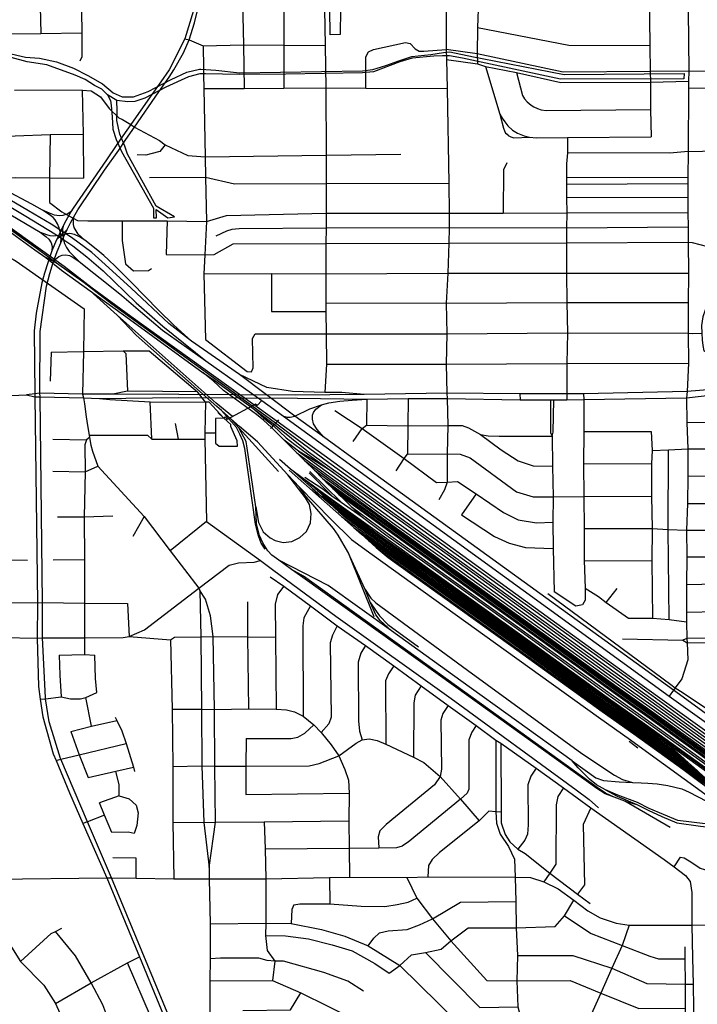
# Model space of a CAD drawing. Header units: millimetres. Extents: x 35 to 72953, y -43 to 70184.
# Tile 69 of 204: x 35690 to 37945, y 27070 to 30348. Entities that reach past the tile are written whole.
import ezdxf

# ---------------------------------------------------------------- set-up
doc = ezdxf.new("R2010")
doc.units = ezdxf.units.MM
for name, color, linetype in [('railways', 4, 'Continuous'), ('roads_1', 1, 'Continuous'), ('roads_2', 2, 'Continuous'), ('roads_3', 3, 'Continuous'), ('water', 7, 'Continuous')]:
    doc.layers.add(name, color=color, linetype=linetype)

msp = doc.modelspace()

# ---------------------------------------------------------------- linework, layer by layer
at = {"layer": 'railways'}
for points in [[(38514.75, 27591.2), (38392.42, 27678.68), (37718.22, 28162.62), (36546.18, 29010.18), (36456.93, 29074.6), (36306.68, 29182.01), (36059.76, 29360.3), (35930.53, 29454.3), (35838.11, 29525.99), (35636.57, 29670.79), (35489.61, 29776.37), (35218.57, 29971.85), (35125.86, 30035.88)], [(38729.82, 27425.39), (38574.84, 27531.4), (38452.83, 27618.3), (37781.36, 28106.86), (37712.33, 28156.57), (36718.53, 28872.24), (36608.6, 28953.65), (36541, 29004.62), (36371.82, 29129.18), (36124.93, 29307.93), (35995.99, 29400.53), (35903.81, 29472.33), (35811.79, 29537.21), (35751.92, 29581.47), (35702.97, 29617.37), (35555.85, 29723), (35266.96, 29930.32), (35196.95, 29978.55), (35125.58, 30030.86)], [(35140.14, 30009.48), (35183.18, 29985.02), (35216.84, 29960.43), (35257.88, 29931.05), (35484.18, 29767.82), (35630.92, 29661.45), (35679.54, 29625.7), (35740.19, 29581.77), (35776.63, 29556.1), (35828.89, 29514.37), (35924.29, 29445.52), (36054.76, 29350.92), (36300.03, 29172.8)], [(35751.92, 29581.47), (35636.57, 29670.79)], [(35811.79, 29537.21), (35776.63, 29556.1)], [(36398.08, 29026.62), (36343.31, 29071.25), (36014.62, 29364.83), (35924.29, 29445.52)], [(36506.11, 28585.2), (36493.78, 28604.58), (36483.92, 28629.76), (36474.04, 28668.52), (36438.52, 28920.78), (36431.79, 28946.4), (36422.6, 28968.24), (36411.45, 28990.24), (36361.68, 29046.31), (36346.23, 29059.78), (36117.64, 29261.7), (36077.61, 29297.6), (36014.62, 29364.83)], [(36300.03, 29172.8), (36335.35, 29148.89), (36462.46, 29057.33), (36537.2, 29000.55), (36651.05, 28909.07), (37707.14, 28148.97), (38269.5, 27743.89), (38570.46, 27524.76), (38678.44, 27448.79), (38748.41, 27403.95), (38839.68, 27343.5), (38884.45, 27309.41)], [(36825.94, 28694.68), (36792.51, 28726.81), (36767.16, 28752.32), (36752.27, 28766.97), (36732.15, 28786.82), (36709.97, 28808.55), (36697.77, 28820.83), (36670.84, 28848.24), (36638.52, 28879.58), (36612.53, 28905.57), (36570.23, 28947.93), (36527.72, 28990.38), (36501.47, 29014.87), (36478.04, 29034.07), (36368.42, 29113.59), (36333.53, 29146.13), (36300.03, 29172.8)], [(36462.46, 29057.33), (36502.74, 29021.33), (36533.32, 28996.39), (36577.04, 28955.97), (36605.87, 28933.76), (36647.37, 28903.06), (36735.61, 28839.45), (36947.39, 28687.18), (37111.99, 28568.43), (37396.8, 28362.76), (37636.99, 28188.01), (37742.05, 28113.57), (38200.26, 27782.87), (38500.35, 27562.68), (38609.68, 27486.32), (38713.77, 27416.04), (38743.17, 27397.46)], [(37638.88, 27783.47), (37608.83, 27800.81), (37586.42, 27819.74), (37548.39, 27857.25), (37528.04, 27880.41), (37157.37, 28146.53), (36926.87, 28313.6), (36888.84, 28347.67), (36875.38, 28366.65), (36857.72, 28406.18), (36839.45, 28450.84), (36781.67, 28576.29), (36749.36, 28632.18), (36734.57, 28654.46), (36643.74, 28758.31), (36620.45, 28791.89), (36582.48, 28832.65), (36481.12, 28942.38), (36421.25, 28993.33), (36392.89, 29019.6), (36361.68, 29046.31)], [(36926.87, 28313.6), (36716.23, 28463.85), (36552.06, 28548.13), (36528.74, 28565.15), (36515.96, 28579.63), (36498.48, 28606.59), (36487.5, 28630.42), (36478.3, 28670.09), (36475.03, 28725.64), (36447.03, 28921.89), (36442.86, 28944.04), (36418.78, 28989.62), (36392.89, 29019.6)], [(36550.68, 28843.36), (36418.78, 28989.62)], [(36735.61, 28839.45), (36658.46, 28887.31), (36617.12, 28911.4), (36570.23, 28947.93)], [(36554.15, 28885.21), (36591.38, 28852.28), (36659.27, 28792.12), (36694.43, 28760.63), (36722.95, 28735.58), (36750.84, 28710.85), (36773.17, 28691.49), (36889.15, 28606.84), (37052.69, 28489.7), (37338.68, 28284.51), (37643.27, 28064.4), (37748.34, 27989.95), (37851.84, 27915.34), (37912.57, 27870.61), (37944.28, 27848.52)], [(36612.53, 28905.57), (36936.13, 28669.99), (37099.67, 28552.87), (37385.65, 28347.67), (37690.25, 28127.56), (37795.32, 28053.12), (38302.8, 27687.5), (38372.92, 27636.69), (38412.58, 27607.63), (38437.91, 27586.37)], [(36617.12, 28911.4), (36941.58, 28677.32), (37105.12, 28560.19), (37391.11, 28355), (37695.71, 28134.89), (37800.76, 28060.45), (38307.55, 27694.83), (38377.73, 27644.61), (38415.49, 27610.76), (38437.91, 27586.37), (38462.45, 27562.98), (38525.08, 27518.56)], [(36591.38, 28852.28), (36634.31, 28820.16), (36729.99, 28750.25), (36903.23, 28625.76), (37066.77, 28508.63), (37352.75, 28303.43), (37657.35, 28083.32), (37762.42, 28008.88), (38270.28, 27643.05), (38350.13, 27583.61), (38378.94, 27564.89)], [(36638.52, 28879.58), (36931.5, 28663.76), (37095.04, 28546.64), (37381.02, 28341.44), (37685.62, 28121.33), (37790.69, 28046.89), (38298.85, 27681.36), (38369.01, 27630.11), (38462.45, 27562.98)], [(36475.03, 28725.64), (36484.23, 28673.94), (36500.15, 28642.3), (36523.23, 28623.37), (36540.26, 28613.58), (36566.01, 28607.35), (36594.9, 28610.26), (36621.76, 28624.1), (36643.7, 28644.39), (36658.02, 28673.15), (36659.34, 28703.68), (36653.72, 28734.21), (36640.5, 28755.6), (36582.48, 28832.65)], [(36586.79, 28847.87), (36694.37, 28753.06), (36760.59, 28693.83), (36801.64, 28657.2), (36826.83, 28634.7), (36850.19, 28613.85), (36876.45, 28590.41), (36915.93, 28556.93), (37037.78, 28469.65), (37323.76, 28264.46), (37628.36, 28044.35), (37733.42, 27969.9), (37836.98, 27896.01), (37896.23, 27852.4), (37954.69, 27809.52), (37996.7, 27779.39), (38120.44, 27692.08)], [(36634.31, 28820.16), (36662.83, 28795.76), (36681.95, 28778.83), (36698.79, 28763.94), (36898.12, 28618.89), (37061.66, 28501.77), (37347.65, 28296.57), (37652.25, 28076.46), (37757.31, 28002.02), (38266.09, 27635.51), (38347.04, 27576.27)], [(36638.7, 28824.42), (36694.78, 28787.89), (36728.21, 28762.54), (36759.41, 28741.76), (36825.94, 28694.68), (36908.55, 28632.91), (37072.09, 28515.79), (37358.07, 28310.59), (37662.67, 28090.48), (37767.74, 28016.03), (38275.43, 27650.53), (38324.78, 27623.4), (38353.23, 27608.48), (38386.17, 27590.78), (38416.53, 27574.76), (38446.21, 27559.63), (38472.31, 27546.17), (38500.66, 27530.91), (38525.08, 27518.56), (38553.75, 27504.09), (38590.66, 27484.3), (38627.13, 27461.51), (38653.5, 27444.5)], [(36653.27, 28839.08), (36728.21, 28762.54)], [(36655.64, 28843.66), (36759.41, 28741.76)], [(36670.84, 28848.24), (36929.01, 28660.42), (37092.55, 28543.3), (37378.54, 28338.1), (37683.13, 28117.99), (37788.2, 28043.55), (38294.97, 27678.29), (38366.77, 27626.99), (38500.66, 27530.91)], [(36697.77, 28820.83), (36926.45, 28656.97), (37089.99, 28539.85), (37375.97, 28334.66), (37680.57, 28114.55), (37785.64, 28040.1), (38292.43, 27674.49), (38363.86, 27623.09), (38472.31, 27546.17)], [(36620.45, 28791.89), (36725.2, 28685.38), (36794.16, 28617.29), (36862.46, 28567.26), (37308.68, 28246.38), (37615.47, 28025.77), (37721.87, 27950.72), (37751.1, 27929.51), (37981.96, 27761.54), (38039.06, 27727.45), (38110.92, 27689.34)], [(36659.27, 28792.12), (36694.37, 28753.06)], [(36709.97, 28808.55), (36923.98, 28653.66), (37087.52, 28536.54), (37373.51, 28331.34), (37678.11, 28111.23), (37783.17, 28036.78), (38290.31, 27671.11), (38361.18, 27620.18), (38446.21, 27559.63)], [(36732.15, 28786.82), (36920.52, 28649.01), (37084.07, 28531.88), (37370.05, 28326.69), (37674.64, 28106.58), (37779.71, 28032.14), (38287.45, 27667.16), (38357.82, 27615.62), (38416.53, 27574.76)], [(36681.95, 28778.83), (36729.2, 28747.26), (36900.63, 28622.26), (37064.17, 28505.14), (37350.16, 28299.94), (37654.75, 28079.83), (37759.82, 28005.39), (38267.83, 27639.45), (38348.78, 27579.89), (38378.41, 27560.05)], [(38558.29, 27454.76), (38444.1, 27512.04), (38424.49, 27522.72), (38350.3, 27561.47), (38254.63, 27614.12), (38168.04, 27661.98), (38144.6, 27674.07), (38120.44, 27692.08), (38091.84, 27717.53), (38067.44, 27740.12), (38036.94, 27766.81), (38004.45, 27794.85), (37967.58, 27825.69), (37944.28, 27848.52), (37915.29, 27873.64), (37888.67, 27897.9), (37858.64, 27924.19), (37755.07, 27999), (37650.01, 28073.45), (37345.4, 28293.56), (37059.42, 28498.75), (36895.88, 28615.89), (36694.43, 28760.63)], [(36752.27, 28766.97), (36918, 28645.62), (37081.54, 28528.48), (37367.53, 28323.3), (37672.12, 28103.18), (37777.18, 28028.74), (38284.37, 27663.69), (38329.71, 27629.86), (38355.24, 27611.93), (38386.17, 27590.78)], [(36722.95, 28735.58), (36893.74, 28613), (37057.28, 28495.88), (37343.27, 28290.68), (37647.87, 28070.57), (37752.92, 27996.13), (37856.61, 27921.55), (37888.67, 27897.9)], [(36792.51, 28726.81), (36912.54, 28638.28), (37076.08, 28521.15), (37362.07, 28315.96), (37666.66, 28095.85), (37771.73, 28021.4), (38279.63, 27654.63), (38324.78, 27623.4)], [(36750.84, 28710.85), (36891.11, 28609.46), (37054.65, 28492.33), (37340.63, 28287.13), (37645.22, 28067.02), (37750.29, 27992.58), (37854.03, 27918.2), (37915.29, 27873.64)], [(36760.59, 28693.83), (36886.57, 28603.37), (37050.11, 28486.23), (37336.09, 28281.04), (37640.69, 28060.92), (37745.76, 27986.48), (37849.38, 27912.15), (37909.94, 27867.67), (37967.58, 27825.69)], [(36801.64, 28657.2), (36884.23, 28600.22), (37047.77, 28483.09), (37333.76, 28277.89), (37638.36, 28057.78), (37743.42, 27983.34), (37847.23, 27909.35), (37907.71, 27865.2), (37965.05, 27822.7), (38004.45, 27794.85)], [(36826.83, 28634.7), (36881.75, 28596.89), (37045.3, 28479.76), (37331.28, 28274.57), (37635.88, 28054.46), (37740.94, 27980.01), (37844.48, 27905.77), (37904.26, 27861.35), (37962.76, 27819.23), (38002.55, 27791.22), (38025.92, 27769.32)], [(36850.19, 28613.85), (36879.7, 28594.13), (37043.24, 28477), (37329.23, 28271.81), (37633.82, 28051.69), (37738.88, 27977.25), (37841.82, 27902.31), (37901.77, 27858.57), (37960.7, 27816.47), (38001.21, 27787.27), (38025.92, 27769.32), (38067.44, 27740.12)], [(36876.45, 28590.41), (37040.54, 28473.37), (37326.52, 28268.17), (37631.12, 28048.06), (37736.18, 27973.61), (37839.65, 27899.5), (37899.17, 27855.67), (37957.77, 27812.99), (37999.23, 27783.73), (38091.84, 27717.53)], [(36781.67, 28576.29), (36868.34, 28361.19)], [(37668.12, 27758.87), (37637.81, 27770.52), (37609.86, 27787.79), (37141.09, 28125.75), (36632.29, 28490.58), (36594.13, 28517.54), (36552.06, 28548.13)], [(37854.9, 27657.83), (37703.55, 27746.36), (37668.12, 27758.87), (37639.26, 27772.75), (37611.64, 27791.5), (37142.9, 28128.99), (36634.05, 28494.91), (36594.13, 28517.54)], [(36839.45, 28450.84), (36858.68, 28422.47), (36875.03, 28406.89), (37180.46, 28182.24), (37560.88, 27905.16), (37668.97, 27832.88), (37695.61, 27817.65), (37728.66, 27808.47)], [(36857.72, 28406.18), (36875.73, 28378.13), (36887.37, 28362.99), (36915.34, 28334.69), (37017.44, 28260.01)], [(37717.73, 27945.36), (37746.97, 27924.15)], [(37528.04, 27880.41), (37607.36, 27823.8), (37632.31, 27815.08), (37685, 27810.52), (37728.66, 27808.47), (37758.22, 27806.65), (37779.71, 27806.21), (37810.66, 27803.94), (37846.71, 27798.44), (37892.68, 27786.75), (37917.88, 27776.42), (38035.73, 27715.35), (38110.92, 27689.34)], [(37638.88, 27783.47), (37677.97, 27762.5), (37743.94, 27734.74), (37781.38, 27716.57), (37826.27, 27694.5), (37876.96, 27673.88), (37955.85, 27662.25), (38136.05, 27642.38), (38176.88, 27637.54), (38211.36, 27629.92), (38254.63, 27614.12)], [(38176.88, 27637.54), (38098.46, 27654.55), (37879.55, 27681.22), (37783.97, 27722.12), (37745.83, 27741.29), (37680.43, 27766.53), (37638.88, 27783.47)], [(37703.55, 27746.36), (37743.94, 27734.74)]]:
    msp.add_lwpolyline(points, dxfattribs=at)
at = {"layer": 'roads_1'}
for points in [[(36261.41, 29277.42), (36186.25, 29336.01), (36060.82, 29454.29), (35974.66, 29533.3), (35929.94, 29572.61), (35861.88, 29623.24), (35794.68, 29666.83), (35719.35, 29711.71), (35418.39, 29888.66), (35252.23, 30007.28), (35093.74, 30120.43)], [(35110.44, 30078.67), (35304.52, 29940.35), (35368.57, 29898.22), (35709.66, 29694), (35806.8, 29635.63), (35866.19, 29594.95), (35913.56, 29558.85), (35967.88, 29512.33), (36077.82, 29405.19), (36165.95, 29328.01), (36309.53, 29212.31)], [(35729.83, 29733.95), (35642.28, 29780.01), (35468.42, 29875.16), (35401.49, 29912.49), (35358.08, 29939.52), (35252.23, 30007.28)], [(35636.05, 29712.47), (35758.14, 29640.92), (35776.43, 29626.74), (35786.55, 29616.91), (35794.24, 29604.91), (35798.02, 29592.53), (35796.69, 29578.01)], [(35826.56, 29632.97), (35821.17, 29654.78), (35815.8, 29668.23), (35808.11, 29681.21), (35800.92, 29688.98), (35787.87, 29699.28), (35766.04, 29713.59), (35729.83, 29733.95)], [(35859.68, 29707.83), (35847.35, 29700.76), (35833.45, 29696.27), (35821.39, 29695.29), (35805.54, 29697.71), (35789.45, 29703.4), (35766.04, 29713.59)], [(35906.57, 29613.63), (35884.87, 29634.37), (35877.55, 29644.67), (35871.21, 29656.2), (35868.64, 29666.26), (35868.63, 29678.02), (35869.47, 29691.43)], [(35758.14, 29640.92), (35778.86, 29632.43), (35790.45, 29629.77), (35803.12, 29628.57), (35819.64, 29630.71), (35826.56, 29632.97)], [(35949.25, 29579.44), (35906.57, 29613.63), (35888.78, 29625.03), (35872.06, 29632.78), (35857.07, 29635.81), (35845.62, 29635.56), (35832.88, 29631.06)], [(35832.88, 29631.06), (35834.38, 29619.26), (35838.89, 29603.12), (35845.13, 29590.11), (35854.31, 29576.63), (35868.45, 29561.79), (35886.21, 29543.74)], [(36261.41, 29277.42), (36202.93, 29330.51), (36151.59, 29381.32), (36063.41, 29471.41), (36009.13, 29526.09), (35985.47, 29549.01), (35969.86, 29562.83), (35949.25, 29579.44)], [(35801.37, 29539.52), (35808.97, 29550.31), (35819.89, 29559.44), (35831.58, 29564), (35843.29, 29565.46), (35854.99, 29563.44), (35864.75, 29558.87), (35886.21, 29543.74)], [(35886.21, 29543.74), (35921.23, 29516.29)], [(35921.23, 29516.29), (35972.84, 29475.27), (36029.62, 29429.49), (36091.96, 29376.72), (36165.52, 29313.87), (36309.53, 29212.31)], [(36421.72, 29166.28), (36261.41, 29277.42)], [(36309.53, 29212.31), (36434.69, 29123.63), (36495.12, 29079.86), (36567.15, 29027.72)], [(36705.74, 29107.23), (36598.09, 29110.03), (36512.34, 29123.67), (36421.72, 29166.28)], [(36605.58, 29028.38), (36421.72, 29166.28)]]:
    msp.add_lwpolyline(points, dxfattribs=at)
at = {"layer": 'roads_2'}
for points in [[(36268.88, 30706.59), (36269.48, 30599.14), (36274.07, 30488.08), (36273.3, 30431.08), (36267.66, 30378.76), (36239.41, 30284.57)], [(36253.97, 30280.55), (36271.73, 30337.72), (36279.8, 30374.74), (36286.25, 30407.75), (36291.06, 30488.24), (36291.73, 30595.77), (36293.61, 30707.69)], [(36239.41, 30284.57), (36186.89, 30180.71), (36159.35, 30141.65)], [(36186.9, 30157.26), (36203.07, 30180.72), (36235.39, 30237.88), (36253.97, 30280.55)], [(36159.35, 30141.65), (36124.06, 30091.57)], [(36153.09, 30107.85), (36186.9, 30157.26)], [(36072.13, 29990.69), (36153.09, 30107.85)], [(36124.06, 30091.57), (36059.19, 29999.54)], [(36059.19, 29999.54), (36033.42, 29961.69)], [(36043.42, 29948.78), (36072.13, 29990.69)], [(36033.42, 29961.69), (36011.17, 29928.99)], [(36019.23, 29913.46), (36043.42, 29948.78)], [(36011.17, 29928.99), (35979.18, 29881.98), (35867.59, 29720.03)], [(35883.24, 29715.34), (35971.91, 29847.36), (36019.23, 29913.46)], [(37914.28, 29909.11), (38057.98, 29912.54), (38265.91, 29912.54), (38493.4, 29914.25), (38594.44, 29915.49), (38640.45, 29915.23), (38705.7, 29912.16)], [(35801.37, 29539.52), (35814.59, 29576.35), (35826.71, 29605.5), (35847.29, 29649.3), (35858.71, 29671.9), (35869.47, 29691.43), (35883.24, 29715.34)], [(35867.59, 29720.03), (35859.68, 29707.83), (35843.22, 29678.85), (35835.62, 29664.16), (35826.3, 29644.88), (35819.64, 29630.71), (35812.38, 29615.27)], [(35835.62, 29664.16), (35832.43, 29650.57), (35832.24, 29642.23), (35832.55, 29636.1)], [(35832.55, 29636.1), (35841.29, 29642.84), (35847.29, 29649.3)], [(35812.38, 29615.27), (35796.69, 29578.01), (35782.95, 29538.8), (35772.59, 29504.55), (35763.71, 29471.61)], [(35827.35, 29628.07), (35819.88, 29622.37), (35812.38, 29615.27)], [(35826.56, 29632.97), (35832.55, 29636.1)], [(35827.35, 29628.07), (35826.56, 29632.97)], [(35826.71, 29605.5), (35827.88, 29619.36), (35827.35, 29628.07)], [(35832.88, 29631.06), (35827.35, 29628.07)], [(35832.55, 29636.1), (35832.88, 29631.06)], [(35778.8, 29460.41), (35790.05, 29502.67), (35801.37, 29539.52)], [(35763.71, 29471.61), (35744.04, 29370.71), (35738.41, 29311.95), (35740.05, 29102.47)], [(35757.11, 29104.26), (35757.82, 29310.34), (35778.8, 29460.41)], [(35740.05, 29102.47), (35740.52, 29092.24)], [(35740.52, 29092.24), (35748.54, 28406.95), (35747.79, 28288.64), (35751.9, 28127.74), (35757.94, 28086.13), (35766.51, 28027.11), (35801.36, 27903.94), (35810.94, 27880.93), (35855.63, 27773.55), (35900.39, 27671.41), (35979.54, 27490.83), (36087.9, 27228.25), (36186.1, 26990.31), (36201.49, 26943.62), (36206.51, 26917.02), (36228.26, 26801.92), (36233.16, 26726.23), (36232.93, 26680.82), (36230.95, 26289), (36229.9, 26141.55), (36229.91, 26128.61), (36227.09, 25927.44)], [(35757.46, 29092.05), (35757.11, 29104.26)], [(36248.94, 25929.07), (36247.91, 26128.63), (36247.84, 26141.57), (36247.14, 26280.15), (36249.07, 26680.61), (36246.06, 26803.54), (36234.69, 26871.97), (36218.48, 26952.48), (35995.71, 27491.02), (35915.65, 27677.66), (35826.64, 27885.53), (35825.64, 27887.86), (35788.37, 28010.22), (35775.95, 28087.12), (35775.38, 28090.72), (35765.59, 28289.57), (35765.53, 28407.11), (35757.46, 29092.05)], [(36567.15, 29027.72), (36579.39, 29024.22), (36589.78, 29024.13), (36605.58, 29028.38), (36654.86, 29051.93), (36693.82, 29066.24), (36718.28, 29072.49), (36754.93, 29078.28), (36796.49, 29080.86), (36844.8, 29085.08)], [(36700.76, 28959.48), (36679.47, 28983.87), (36667.76, 29002.43), (36663.63, 29018.3), (36664.27, 29031.24), (36667.73, 29040.59), (36675.19, 29051.6), (36693.82, 29066.24)], [(36567.15, 29027.72), (36709.45, 28924.3)], [(36819.9, 28873.11), (36700.76, 28959.48), (36605.58, 29028.38)], [(36709.45, 28924.3), (36810.24, 28851.03), (37850.69, 28095.29)], [(37865.19, 28115.44), (36819.9, 28873.11)], [(38733.36, 28298.8), (38632.06, 28296.98), (38519.84, 28296.13), (38392.8, 28292.99), (38320.21, 28291.07), (38275.25, 28290.61), (38154.76, 28289.16), (38117.57, 28288.52), (37909.96, 28287.45)], [(37910.5, 28273.4), (38155.59, 28276.07), (38274.37, 28278.74), (38393.38, 28279.49), (38516.76, 28281.32), (38632.66, 28282.65), (38733.62, 28285.82)], [(38552.61, 27615.71), (37865.19, 28115.44)], [(37850.69, 28095.29), (38542.34, 27601.67)], [(33979, 27490.45), (34125.72, 27490.95), (34269.19, 27490.95), (34412.3, 27488.83), (34573.76, 27488.93), (34633.15, 27490.55), (34848.52, 27491.66), (34992.88, 27490.38), (35125.47, 27489.11), (35283.99, 27485.65), (35463.72, 27484.94), (35556.37, 27486), (35604.96, 27486.55), (35979.54, 27490.83), (35995.71, 27491.02), (36077.19, 27489.67), (36202.83, 27487.59), (36320.51, 27487.59), (36508.59, 27487.9), (36721.26, 27492.19), (36787.29, 27492.98), (36978.32, 27492.19), (37048.31, 27493.94), (37338.56, 27493.28)], [(37338.56, 27493.28), (37389.48, 27492.19), (37434.34, 27477.77), (37481.23, 27453.8), (37534.2, 27416.07), (37580.33, 27381.07), (37620.97, 27358.08), (37674.71, 27339.69), (37718.33, 27333.35), (37926.32, 27333.49), (38662.1, 27341.02), (38745.12, 27327.87), (38806.43, 27300.73), (38879.51, 27269.23), (38938.42, 27231.35), (39000.79, 27183.39)]]:
    msp.add_lwpolyline(points, dxfattribs=at)
at = {"layer": 'roads_3'}
for points in [[(35755.98, 30702.76), (35758.4, 30596.33), (35758.12, 30494.23), (35757.77, 30391.84), (35759.62, 30302.05)], [(35894.3, 30704.14), (35894.89, 30596.56), (35893.94, 30494.34), (35893.97, 30486.34), (35894.33, 30393.46), (35895.5, 30376.59), (35896.27, 30303.95), (35897, 30224.17), (35890.18, 30210.53)], [(36427.99, 30710.02), (36431.49, 30554.02), (36430.76, 30407.52), (36434.08, 30264.26), (36436.58, 30119.37)], [(36565.22, 30711.38), (36567.37, 30554.9), (36569.02, 30410.14), (36569.11, 30263.24), (36568.67, 30120.37)], [(36705.06, 30711.65), (36703.91, 30556.61), (36703.99, 30410.21), (36704.23, 30383.69), (36705.77, 30262.68), (36708.2, 30121.46), (36709.84, 29897.08), (36709.89, 29802.5), (36709.95, 29703.89), (36709.22, 29653.47), (36708.49, 29602.77), (36708.55, 29501.64), (36708.09, 29405.55), (36708.11, 29376.37), (36709.67, 29302.41), (36711.24, 29200.78), (36705.74, 29107.23)], [(37109.44, 30711.83), (37109.65, 30629.5), (37108.49, 30249.14), (37110.07, 30215.67), (37112.6, 30118.67), (37118.36, 29804.25), (37118.92, 29704.13), (37118.45, 29654.71), (37117.97, 29603.51)], [(37918.14, 30715.24), (37917.04, 30608.97), (37914.49, 30379.27), (37916.38, 30176.56), (37915.33, 30143.36), (37915.42, 30119.99), (37914.28, 29909.11), (37913.25, 29823.16), (37913.16, 29802.67), (37912.87, 29757.15), (37913.52, 29706.49), (37914.19, 29657.74), (37914.57, 29607.01)], [(37235.67, 30573.01), (37214.47, 30533.26), (37213.9, 30504.23), (37216.55, 30414.04), (37213.58, 30321.98), (37212.11, 30234.94), (37213.15, 30201.24)], [(37760.11, 30527.96), (37778.19, 30512.26), (37781.02, 30500.2), (37786.59, 30481.58), (37784.91, 30438.26), (37785.49, 30349.44), (37786.35, 30261.98), (37787.92, 30175.44), (37788.45, 30140.24), (37789.01, 30048.67), (37791.1, 29957.62)], [(36704.23, 30383.69), (36721.51, 30383.24), (36757.15, 30383.52), (36756.69, 30298.5), (36722.82, 30297.98), (36721.51, 30383.24)], [(35333.56, 30303.54), (35334.39, 30180.7), (35336.46, 30065.83), (35339.58, 29998.16), (35353.31, 29978.23), (35373.81, 29962.68), (35404.73, 29956.36), (35450.3, 29955.82), (35562.33, 29957.95), (35674.66, 29961.33), (35790.91, 29966.1), (35900.7, 29966.63)], [(35620.39, 30300.67), (35759.62, 30302.05), (35896.27, 30303.95)], [(37213.58, 30321.98), (37516.92, 30263.31), (37786.35, 30261.98)], [(36239.41, 30284.57), (36253.97, 30280.55), (36300.69, 30261.59), (36301.57, 30187.14)], [(36300.69, 30261.59), (36434.08, 30264.26), (36569.11, 30263.24), (36705.77, 30262.68)], [(36842.13, 30120.54), (36841.09, 30224.67), (36850.68, 30241.27), (36866.85, 30248.82), (36974, 30272.03), (36989.17, 30268.51), (37005.36, 30250.92), (37019.01, 30243.88), (37035.19, 30243.39), (37108.49, 30249.14)], [(37916.38, 30176.56), (37787.92, 30175.44), (37498.78, 30173.75), (37212.11, 30234.94), (37108.49, 30249.14)], [(37110.07, 30215.67), (37213.15, 30201.24)], [(37213.15, 30201.24), (37239.84, 30192.09)], [(35558.48, 30183.8), (35559.52, 30112.76), (35562.33, 29957.95), (35561.56, 29855.72), (35623.05, 29819.53), (35676.33, 29823.01), (35788.78, 29821.05), (35902.1, 29820.47)], [(36301.57, 30187.14), (36301.8, 30164.15)], [(36301.8, 30164.15), (36302.28, 30119.22), (36306.44, 29891.83)], [(37239.84, 30192.09), (37287.21, 30033.31), (37295.11, 30020.02), (37304.07, 30007.63), (37314.65, 29994.97), (37329.87, 29980.72), (37346.67, 29970.49), (37368.57, 29961.45), (37386.33, 29956.88), (37409.66, 29954.94)], [(37239.84, 30192.09), (37342.58, 30172.14), (37490.71, 30139.53), (37788.45, 30140.24), (37915.33, 30143.36)], [(37342.58, 30172.14), (37362.64, 30095.76), (37370.03, 30084.73), (37378.77, 30074.92), (37391.7, 30063.58), (37400.56, 30058.27), (37412.64, 30052.07), (37424.95, 30048.19), (37441.32, 30046.16), (37789.01, 30048.67)], [(37916.38, 30176.56), (38057.06, 30178), (38134.26, 30172.94), (38205.03, 30163.43), (38264.62, 30163.2), (38383.33, 30167.17), (38458.3, 30152.55), (38524.8, 30119.14), (38623.17, 30056.33), (38704.59, 29996.02)], [(35897.7, 30113.14), (35672.83, 30112.56)], [(35897.7, 30113.14), (35927.86, 30111.03), (35958.2, 30091.65), (35987.92, 30052.99)], [(35897.7, 30113.14), (35900.7, 29966.63), (35902.1, 29820.47)], [(36302.28, 30119.22), (36436.58, 30119.37), (36568.67, 30120.37), (36708.2, 30121.46)], [(36708.2, 30121.46), (36842.13, 30120.54), (37112.6, 30118.67)], [(37915.42, 30119.99), (38054.39, 30121.42), (38133.39, 30115.47), (38170.32, 30110.46), (38208.11, 30105.83), (38264.16, 30106.35), (38362.28, 30110.47), (38418.4, 30103.47), (38469.97, 30084.39), (38507.34, 30062.25), (38582.75, 30015.55), (38654.1, 29963.53)], [(35987.92, 30052.99), (36019.85, 30021.5)], [(37287.21, 30033.31), (37300.32, 29986.91), (37302.85, 29977.6), (37306.91, 29970.81), (37311.44, 29966.54), (37314.99, 29963.02), (37323.83, 29958.25), (37334.2, 29954.99), (37386.33, 29956.88)], [(36019.85, 30021.5), (36031.71, 30015.8), (36059.19, 29999.54)], [(36059.19, 29999.54), (36072.13, 29990.69)], [(35790.91, 29966.1), (35788.78, 29821.05), (35788.82, 29738.91), (35830.17, 29708.54), (35853.59, 29695.44)], [(36072.13, 29990.69), (36155.2, 29946.16), (36173.58, 29931.65), (36249.05, 29896.3), (36306.44, 29891.83)], [(37409.66, 29954.94), (37512.62, 29955.49)], [(37512.62, 29955.49), (37512.43, 29904.49), (37509.78, 29867.81), (37509.15, 29821.85), (37509, 29800.95), (37509.58, 29755.58), (37510.24, 29704.66), (37509.68, 29654.45), (37509.12, 29605.19), (37509.93, 29504.22), (37510.16, 29406.62), (37512.33, 29305.22), (37510.76, 29203.53), (37510.42, 29102.43), (37511, 29082.56)], [(37512.62, 29955.49), (37791.1, 29957.62)], [(36173.58, 29931.65), (36155.57, 29909.76), (36125.78, 29901.16), (36109.99, 29897.46), (36080.82, 29897.83)], [(36306.44, 29891.83), (36709.84, 29897.08), (36957.8, 29900.5)], [(37914.28, 29909.11), (37853.4, 29903.94), (37512.43, 29904.49)], [(36306.44, 29891.83), (36308.13, 29823.89), (36311.44, 29675.77), (36305.6, 29564.81)], [(37310.59, 29871.81), (37299.9, 29848.62), (37298.19, 29704.44)], [(36121.64, 29823.19), (36308.13, 29823.89), (36404.4, 29801.4), (36709.89, 29802.5), (37118.36, 29804.25)], [(37509, 29800.95), (37913.16, 29802.67)], [(37913.25, 29823.16), (37509.15, 29821.85)], [(37509.58, 29755.58), (37912.87, 29757.15)], [(35853.59, 29695.44), (35881.95, 29679.58), (35916.73, 29677.99), (36030.8, 29678.1), (36180.17, 29677.95), (36311.44, 29675.77), (36378.32, 29696.67), (36709.95, 29703.89), (37118.92, 29704.13), (37298.19, 29704.44), (37510.24, 29704.66), (37913.52, 29706.49)], [(35490.43, 29673.81), (35566.28, 29629.58), (35659.1, 29555.41), (35678.55, 29544.1), (35903.93, 29384.97)], [(36030.8, 29678.1), (36030.9, 29613.25), (36042.27, 29535.13), (36067.99, 29512.45)], [(36180.17, 29677.95), (36177.7, 29566.26)], [(37914.19, 29657.74), (37509.68, 29654.45), (37118.45, 29654.71), (36709.22, 29653.47), (36420.09, 29651.8), (36395.63, 29649.33), (36377.63, 29643.73), (36342.77, 29627.62)], [(37117.97, 29603.51), (37509.12, 29605.19), (37914.57, 29607.01)], [(37914.57, 29607.01), (37915.22, 29504.08), (37914.8, 29406.38), (37914.6, 29303.91), (37914.98, 29204.12), (37910.64, 29109.69), (37908.38, 29088.76)], [(37914.57, 29607.01), (37927.26, 29606.65), (37978.7, 29592.66), (37978.72, 29565.44), (37980.13, 29540.7), (37994.19, 29502.77), (37996.81, 29500.41), (38018.05, 29481.34), (38032.35, 29470.97), (38041.9, 29464.04), (38055.92, 29464.87), (38047.5, 29482.19), (38031.36, 29499.49), (38015.21, 29519.28), (38009.21, 29528.17), (38001.87, 29539.06), (37998.35, 29558.04), (37994.14, 29577), (37988.51, 29586.9), (37978.7, 29592.66)], [(36305.6, 29564.81), (36337.45, 29566.34), (36400.11, 29601.59), (36708.49, 29602.77), (37117.97, 29603.51)], [(37117.97, 29603.51), (37115, 29504.39), (37109.15, 29404.77), (37111, 29302.36), (37109.3, 29201.02), (37110.98, 29104.81), (37112.61, 29086.55)], [(36177.7, 29566.26), (36305.6, 29564.81)], [(36305.6, 29564.81), (36302.6, 29502.43), (36307.77, 29283.08)], [(36067.99, 29512.45), (36118.54, 29513.51), (36127.86, 29519.32)], [(36302.6, 29502.43), (36528.07, 29502.55), (36708.55, 29501.64), (37115, 29504.39), (37509.93, 29504.22), (37915.22, 29504.08)], [(36528.07, 29502.55), (36528.14, 29376.27)], [(35903.93, 29384.97), (35902.38, 29243.66), (35899.26, 29100.93), (35902.24, 29089.03), (35905.75, 29069.54), (35910.87, 29025.5), (35915.23, 28996.62), (35920.67, 28964.57), (35921.98, 28956.85), (35912.28, 28948.79), (35906.63, 28932.69), (35907.31, 28842.95), (35904.28, 28692.92), (35905.15, 28549.3), (35905.65, 28405.03), (35905.78, 28289.38), (35905.69, 28234.24)], [(36528.14, 29376.27), (36708.11, 29376.37)], [(36708.09, 29405.55), (37109.15, 29404.77), (37510.16, 29406.62), (37914.8, 29406.38)], [(37914.6, 29303.91), (37927.09, 29303.72), (37959.26, 29304.78), (37960.68, 29281.7), (37962.79, 29263.55), (37966.31, 29245.41), (37978.94, 29239.64), (37988.06, 29242.12), (37989.45, 29255.32), (37982.43, 29274.28), (37982.41, 29296.55), (37982.4, 29307.27), (37982.39, 29324.6), (37985.88, 29353.47), (37990.07, 29374.91), (37987.95, 29392.24), (37976.73, 29395.53), (37970.43, 29380.68), (37963.43, 29358.4), (37958.54, 29330.36), (37959.26, 29304.78)], [(36307.77, 29283.08), (36446.48, 29176.5), (36460.8, 29175.59), (36467.26, 29188.92), (36463.97, 29286.39), (36473.07, 29301.78), (36709.67, 29302.41), (37111, 29302.36), (37512.33, 29305.22), (37914.6, 29303.91)], [(35793.94, 29240.83), (35902.38, 29243.66), (36034.16, 29245.45), (36043.13, 29236.12)], [(36034.16, 29245.45), (36120.32, 29245.9), (36281.06, 29109.18)], [(35793.94, 29240.83), (35791.4, 29144.94)], [(36043.13, 29236.12), (36048.05, 29111.35)], [(36711.24, 29200.78), (37109.3, 29201.02), (37510.76, 29203.53), (37914.98, 29204.12)], [(41136.19, 29113.82), (40945.93, 29114.29), (40743.63, 29117.71), (40337.79, 29115.39), (40281.75, 29115.59), (40196.32, 29115.91), (40137.81, 29116.12), (39931.57, 29119.34), (39732.59, 29119.61), (39530.36, 29119.44), (39510.23, 29118.78), (39138.72, 29117.3), (38766.51, 29117.03), (38723.72, 29117.56), (38517.63, 29121.06), (38319.63, 29122.57), (38116.42, 29120.06), (38006.06, 29118.16), (37910.64, 29109.69), (37566.21, 29102.53), (37510.42, 29102.43), (37354.46, 29102.55), (37110.98, 29104.81), (36836.43, 29100.32)], [(33970.07, 29090.23), (34043.54, 29091.49), (34113.84, 29086.53), (34187.16, 29086.02), (34258.76, 29087.13), (34403.7, 29088.07), (34548.66, 29090.36), (34684.41, 29090.68), (34839.6, 29091.32), (34983.45, 29090.77), (35129.68, 29094.36), (35272.73, 29094.11), (35420, 29096.46), (35497.76, 29097.25), (35566.21, 29098.79), (35587.6, 29096.5), (35686.53, 29098.42), (35712.14, 29098.67)], [(35740.05, 29102.47), (35712.14, 29098.67)], [(35712.14, 29098.67), (35740.52, 29092.24)], [(35757.11, 29104.26), (35740.05, 29102.47)], [(35740.52, 29092.24), (35757.46, 29092.05)], [(36219.61, 29100.17), (35999.57, 29100.98), (35957.51, 29101.77), (35899.26, 29100.93), (35757.11, 29104.26)], [(35757.46, 29092.05), (35902.24, 29089.03), (35955.08, 29087.28), (36219.4, 29089.62)], [(35955.08, 29087.28), (35989.82, 29083.15), (36124.1, 29075.97), (36307.72, 29074.45)], [(36307.72, 29074.45), (36281.06, 29109.18), (36048.05, 29111.35), (35999.57, 29100.98)], [(36219.4, 29089.62), (36614.58, 29087.5)], [(36607.9, 29098.13), (36219.61, 29100.17)], [(36836.43, 29100.32), (36607.9, 29098.13)], [(36614.58, 29087.5), (36844.8, 29085.08)], [(36836.43, 29100.32), (36761.46, 29106.28), (36705.74, 29107.23)], [(36844.8, 29085.08), (36844.18, 28998.05)], [(36844.8, 29085.08), (36982.76, 29087.28), (37112.61, 29086.55)], [(36982.76, 29087.28), (36981.95, 28996.3), (36980.8, 28902)], [(37112.61, 29086.55), (37114.28, 28996.94), (37112.47, 28902.63), (37112.8, 28808.44), (37102.92, 28782.87), (37084.45, 28748.86)], [(37112.61, 29086.55), (37355.28, 29082.42), (37455.79, 29082.7), (37466.91, 29082.49), (37511, 29082.56), (37566.94, 29083.13), (37908.38, 29088.76)], [(37354.46, 29102.55), (37355.28, 29082.42)], [(37455.79, 29082.7), (37456.55, 28973.61), (37461.74, 28961.15)], [(37461.74, 28961.15), (37465.37, 28974.58), (37466.91, 29082.49)], [(37566.21, 29102.53), (37566.94, 29083.13), (37566.81, 28976.83), (37566.35, 28869.53), (37567.4, 28760.44), (37568.24, 28654.09), (37568.02, 28547.47), (37571.62, 28455.31), (37571.8, 28415.45), (37562.71, 28399.35), (37540.47, 28395.31), (37468.64, 28442.56)], [(37908.38, 29088.76), (37909.6, 29006.96), (37913.36, 28918.67), (37913.42, 28828.4), (37912.37, 28737.47), (37908.94, 28648.02), (37909.45, 28559.96), (37908.86, 28467.68), (37908.36, 28375.1), (37908.53, 28343.05), (37909.96, 28287.45)], [(37908.38, 29088.76), (38006.05, 29100.38), (38115.63, 29100.74), (38318.29, 29102.42), (38516.45, 29100.68), (38723.39, 29098.41), (38766.57, 29098.89), (39138.73, 29097.6), (39402.82, 29100.81)], [(36129.71, 28951.87), (36124.1, 29075.97)], [(36307.72, 29074.45), (36305.77, 28972.76), (36305.36, 28951.28), (36311, 28677.32)], [(36373.11, 29025.53), (36368.96, 29021.88), (36320.53, 29075.06), (36307.72, 29074.45)], [(36473.96, 29067.83), (36380.73, 29016.85)], [(36480.57, 29063.36), (36473.96, 29067.83)], [(36480.57, 29063.36), (36495.12, 29079.86)], [(36305.77, 28972.76), (36341.63, 28972.22), (36341.65, 28938), (36353.29, 28927.82), (36414.08, 28928.48), (36413.06, 28946.09), (36391.85, 28993.07), (36392.05, 29000.17), (36368.96, 29021.88), (36340.82, 29020.17), (36341.63, 28972.22)], [(36368.96, 29021.88), (36349.29, 29040.34)], [(36373.11, 29025.53), (36380.73, 29016.85)], [(36551.42, 29015.8), (36546.18, 29010.18), (36541, 29004.62), (36537.2, 29000.55), (36533.32, 28996.39), (36527.72, 28990.38), (36524.44, 28986.87)], [(36738.87, 29046.51), (36828.95, 28987.01), (36969.72, 28887.28), (37076.35, 28807.58), (37112.8, 28808.44), (37146.91, 28810.04), (37209.2, 28769.32), (37299.46, 28706.78), (37348.9, 28682.9), (37409.39, 28672.44), (37463.91, 28674.71)], [(36207.57, 29003.88), (36217.11, 28951.91)], [(36799.9, 28944.08), (36828.95, 28987.01), (36844.18, 28998.05), (36981.95, 28996.3), (37114.28, 28996.94), (37161.9, 28996.82), (37183.78, 28989.37), (37223.14, 28966.56), (37248.48, 28962.75), (37284.96, 28961.03), (37461.74, 28961.15)], [(37909.6, 29006.96), (38113.3, 29009.92), (38320.34, 29009.82), (38516.09, 29012.38)], [(35799.8, 28951.03), (35912.28, 28948.79)], [(35920.67, 28964.57), (36114.92, 28964.72), (36129.71, 28951.87)], [(35921.98, 28956.85), (35926.05, 28931.89), (35932.52, 28910.97), (35949.54, 28861.06), (36104.06, 28693.46), (36190.16, 28579.47), (36285.55, 28455.77), (36289.31, 28447.78)], [(36129.71, 28951.87), (36217.11, 28951.91), (36305.36, 28951.28)], [(37223.14, 28966.56), (37291.52, 28915.82), (37348.27, 28878.97), (37398.15, 28863.04), (37462.68, 28862.01)], [(37461.74, 28961.15), (37462.68, 28862.01), (37464.55, 28759.34), (37463.91, 28674.71), (37465.09, 28587.34), (37468.64, 28442.56)], [(37566.81, 28976.83), (37791.52, 28976.48)], [(37791.52, 28976.48), (37794.19, 28913.55), (37792.36, 28870.08), (37792.03, 28761.55), (37794.03, 28653.92), (37793.73, 28546.01), (37795.81, 28355.22)], [(37794.19, 28913.55), (37848.51, 28915.88), (37913.36, 28918.67), (38112.19, 28918.8), (38319.17, 28920.71), (38515.23, 28917.83)], [(36942.24, 28846.23), (36969.72, 28887.28), (36980.8, 28902), (37112.47, 28902.63)], [(37112.47, 28902.63), (37155.41, 28901.89), (37188.42, 28889.56), (37343.37, 28776.16), (37398.15, 28759.41), (37464.55, 28759.34)], [(37850.62, 28350.48), (37847.79, 28651.16), (37848.51, 28915.88)], [(35799.68, 28844.42), (35907.31, 28842.95), (35949.54, 28861.06)], [(37566.35, 28869.53), (37792.36, 28870.08)], [(37913.42, 28828.4), (38114.37, 28829.1), (38317.06, 28831.05), (38516.9, 28834.2)], [(37209.2, 28769.32), (37159.9, 28699.1)], [(37464.55, 28759.34), (37567.4, 28760.44), (37792.03, 28761.55)], [(37912.37, 28737.47), (38113.94, 28737.51), (38317.68, 28739.93), (38516.68, 28743.65)], [(35816.09, 28692.62), (35904.28, 28692.92), (35999.78, 28695.68)], [(36104.06, 28693.46), (36066.4, 28626.93)], [(37159.9, 28699.1), (37269.94, 28626.76), (37318.14, 28605.37), (37373.45, 28590.97), (37465.09, 28587.34)], [(36311, 28677.32), (36190.16, 28579.47)], [(36311, 28677.32), (36490.64, 28547.2), (36535.2, 28513.74), (36742.16, 28361.97), (37125.56, 28087.47), (37541.36, 27783.81), (37585.37, 27752.13), (37615.73, 27723.47)], [(37568.24, 28654.09), (37794.03, 28653.92), (37847.79, 28651.16), (37908.94, 28648.02), (38110.86, 28648.06), (38318.96, 28651.38), (38516.64, 28654.89), (38732.85, 28659.42), (39017.31, 28664.08), (39157.4, 28667.06), (39172.77, 28663.62), (39187.8, 28656.01), (39206.73, 28642.25)], [(37909.45, 28559.96), (38111.28, 28560), (38319.53, 28558.9), (38522.22, 28563.17), (38661.83, 28570.27), (38778.39, 28572.66), (38801.95, 28572.34), (38894.17, 28573.32), (39024.55, 28581.47), (39040.1, 28586.21), (39057.57, 28588.54), (39160.77, 28589.56), (39174.47, 28594.26), (39184.6, 28605.81), (39206.73, 28642.25), (39224.66, 28653.8), (39242.17, 28656.79), (39335.37, 28657.86), (39351.01, 28654.02), (39364.61, 28642.94), (39374.95, 28632.42)], [(35512.67, 28547.32), (35618.34, 28549.88), (35715.31, 28548.77)], [(35905.15, 28549.3), (35800.65, 28548.14)], [(36054.53, 28293.98), (36105.13, 28316.55), (36285.55, 28455.77), (36386.33, 28531.57), (36417.84, 28539.97), (36470.57, 28542.24), (36490.64, 28547.2)], [(37568.02, 28547.47), (37793.73, 28546.01)], [(36523.16, 28492.67), (36568.63, 28462.08), (36657.11, 28395.94), (36746.55, 28330.23), (36840.9, 28264.57), (36934.45, 28196.82), (37025.96, 28130.54), (37115.13, 28064.87), (37208.84, 27998.03), (37274.42, 27948.73), (37291.16, 27938.76), (37408.16, 27855.91), (37499.83, 27790.01), (37590.3, 27724.38)], [(36568.63, 28462.08), (36547.66, 28434.47), (36540.17, 28401.51), (36541.34, 28292.15), (36543.47, 28052.21)], [(37908.86, 28467.68), (38112.1, 28471.95), (38318.63, 28472.7), (38524.15, 28474.26)], [(36320.19, 27525.32), (36341.7, 27675.87), (36339.53, 27862.88), (36337.97, 28051.73), (36333.64, 28294.36), (36325.26, 28362.73), (36307.69, 28419.02), (36289.31, 28447.78)], [(36289.31, 28447.78), (36292.72, 28293.62), (36295.17, 28052.08), (36296.02, 27863.19), (36302.7, 27675.4), (36320.19, 27525.32)], [(37447.47, 28437.17), (37856.37, 28134.79), (37871.03, 28123.18), (37888.63, 28112.3), (38004.7, 28035.62)], [(37571.62, 28455.31), (37616.12, 28427.17), (37641.2, 28407.71), (37715.3, 28355.3), (37795.81, 28355.22), (37850.62, 28350.48), (37908.53, 28343.05)], [(37641.2, 28407.71), (37678.38, 28454.43)], [(35620.43, 28406.99), (35748.54, 28406.95), (35765.53, 28407.11)], [(35765.53, 28407.11), (35905.65, 28405.03), (36048.91, 28403.82)], [(36048.91, 28403.82), (36054.53, 28293.98)], [(36448.28, 28409.56), (36448.31, 28293.11), (36450.92, 28053.19)], [(36657.11, 28395.94), (36635.7, 28356.08), (36631.52, 28330.36), (36633.45, 28029.36)], [(37908.36, 28375.1), (38114.75, 28379.47), (38319.36, 28382.64), (38520.88, 28383.54)], [(36746.55, 28330.23), (36730.71, 28298.65), (36722.69, 28273.41), (36725.98, 28026.2), (36718.89, 28003.27), (36693.46, 27975.2)], [(33975.36, 28282.31), (34119.97, 28282.34), (34264.49, 28281.88), (34408.36, 28283.16), (34551.83, 28283.64), (34698.41, 28282.87), (34747.07, 28282.74), (34844.25, 28282.53), (34989.49, 28284.45), (35135.11, 28290.55), (35280.72, 28292.12), (35424.31, 28291.68), (35513.8, 28293.23), (35747.79, 28288.64), (35765.59, 28289.57), (35905.78, 28289.38), (36034.63, 28290.68), (36054.53, 28293.98)], [(36054.53, 28293.98), (36191.85, 28283.51), (36205.45, 28292.05), (36292.72, 28293.62), (36333.64, 28294.36), (36448.31, 28293.11), (36541.34, 28292.15)], [(36191.85, 28283.51), (36197.61, 28051.98), (36199.3, 27861.8), (36199.02, 27676.3), (36202.83, 27487.59)], [(36840.9, 28264.57), (36825.47, 28239.1), (36815.67, 28209.08), (36817.28, 28013.02), (36820.72, 27979.58), (36829.96, 27950.17)], [(37695.49, 28286.34), (37896.39, 28281.58)], [(37910.5, 28273.4), (37912.7, 28216.43), (37893.53, 28153.01), (37871.03, 28123.18), (37865.19, 28115.44)], [(37909.96, 28287.45), (37896.39, 28281.58), (37910.5, 28273.4)], [(37909.96, 28287.45), (37910.5, 28273.4)], [(35821.25, 28231.94), (35905.69, 28234.24), (35939.55, 28232.71)], [(35821.25, 28231.94), (35822.8, 28165.77), (35827.62, 28093.03)], [(35945.93, 28107.93), (35942.37, 28154.21), (35939.55, 28232.71)], [(36934.45, 28196.82), (36916.72, 28169.69), (36907.41, 28146.84), (36908.06, 27935.46)], [(37025.96, 28130.54), (37006.26, 28099.48), (37001.01, 28073.73), (36999.9, 27892.89)], [(35757.94, 28086.13), (35775.95, 28087.12), (35827.62, 28093.03), (35858.99, 28086.79), (35892.1, 28087.3), (35909.79, 28091.3), (35945.93, 28107.93)], [(37865.19, 28115.44), (37850.69, 28095.29)], [(35928.81, 27995.5), (35909.79, 28091.3)], [(37115.13, 28064.87), (37098.41, 28038.47), (37091.58, 28015.72), (37093.77, 27852.51), (37089.14, 27827.65), (37069.68, 27800.7), (36908.77, 27668.16), (36888.07, 27647.77), (36882.66, 27627.63), (36885.1, 27590.5)], [(36197.61, 28051.98), (36295.17, 28052.08), (36337.97, 28051.73), (36450.92, 28053.19), (36543.47, 28052.21), (36577.34, 28050.41), (36604.56, 28043.21), (36633.45, 28029.36), (36668.56, 28000), (36693.46, 27975.2)], [(35859.49, 27978.06), (35928.81, 27995.5), (36013.21, 28014.64)], [(36007.41, 28025.22), (36013.21, 28014.64), (36029.69, 27980.45), (36043.61, 27937.94), (36068.42, 27859.7), (36072.23, 27845.36)], [(36443.69, 27954.26), (36593.31, 27954.97), (36615.29, 27958.73), (36638.62, 27971.98), (36668.56, 28000)], [(35859.49, 27978.06), (35887.63, 27900.84), (35918.02, 27825.16)], [(36693.46, 27975.2), (36726.44, 27933.53), (36751.49, 27896.49), (36771.92, 27851.59), (36783.87, 27816.1), (36786.57, 27772.83), (36784.96, 27680.56), (36786.51, 27589.06), (36787.29, 27492.98)], [(37208.84, 27998.03), (37194.52, 27975.4), (37183.86, 27950.18), (37184.34, 27785.84), (37178.76, 27772.33), (37156.35, 27752.16)], [(35810.94, 27880.93), (35826.64, 27885.53), (35887.63, 27900.84), (36043.61, 27937.94)], [(36199.3, 27861.8), (36296.02, 27863.19), (36339.53, 27862.88), (36441.98, 27862.06), (36653.34, 27864.04), (36686.66, 27871.07), (36751.49, 27896.49), (36809.14, 27939.2), (36829.96, 27950.17)], [(36443.69, 27954.26), (36441.98, 27862.06), (36441.79, 27768.54)], [(36829.96, 27950.17), (36852.73, 27953.61), (36879.26, 27948.3), (36908.06, 27935.46), (36999.9, 27892.89), (37035.13, 27874.84), (37089.14, 27827.65), (37156.35, 27752.16), (37219.01, 27680.8)], [(37274.42, 27948.73), (37273.85, 27710.81), (37276.97, 27672.42), (37288.62, 27636.7), (37316.45, 27594.95), (37336.42, 27553.42), (37338.56, 27493.28), (37341.32, 27412.3), (37342.14, 27324.05), (37346.05, 27231.97), (37343.61, 27147.25), (37347.25, 27061.4), (37369.46, 26975.23), (37407.93, 26900.46), (37452.62, 26843.11)], [(37291.16, 27938.76), (37291.81, 27709.03), (37291.61, 27673.56), (37305.31, 27635.19)], [(35918.02, 27825.16), (36009.53, 27845.84), (36068.42, 27859.7)], [(36021.03, 27764.29), (36020.66, 27800.01), (36009.53, 27845.84)], [(37408.16, 27855.91), (37390.91, 27828.79), (37381.29, 27800.61), (37382.32, 27666.73), (37379.46, 27636.29), (37370.24, 27616.1), (37347.78, 27585.96)], [(36441.79, 27768.54), (36786.57, 27772.83)], [(37499.83, 27790.01), (37480.82, 27761.2), (37475.36, 27734.1), (37474.38, 27536.8), (37453.92, 27505.82), (37434.34, 27477.77)], [(36021.03, 27764.29), (35955.25, 27740.18)], [(35996.59, 27641.91), (35971.74, 27699.62), (35955.25, 27740.18)], [(36021.03, 27764.29), (36054.52, 27753.47), (36077.58, 27732.35), (36084.2, 27707.45), (36079.91, 27665.45), (36070.15, 27637.93)], [(37156.35, 27752.16), (36982.96, 27609.58), (36963.5, 27596.96)], [(37291.81, 27709.03), (37273.85, 27710.81), (37250.96, 27713.08), (37219.01, 27680.8), (37086.78, 27574.89), (37062.15, 27552.34), (37050.3, 27531.95), (37048.31, 27493.94)], [(37590.3, 27724.38), (37564.37, 27668.4), (37568.87, 27467.95), (37546.32, 27436.71)], [(37590.3, 27724.38), (37833.97, 27551.39), (37867.69, 27527.61)], [(35971.74, 27699.62), (35915.65, 27677.66), (35900.39, 27671.41)], [(36199.02, 27676.3), (36302.7, 27675.4), (36341.7, 27675.87), (36503.71, 27677.59), (36784.96, 27680.56)], [(36503.71, 27677.59), (36506.48, 27587.75), (36508.59, 27487.9), (36509.38, 27339.54), (36508.06, 27299.11), (36513.67, 27249.13), (36538.5, 27213.23), (36530.6, 27149.39)], [(36070.15, 27637.93), (36051.28, 27642.55), (35996.59, 27641.91)], [(37305.31, 27635.19), (37321, 27610.55), (37347.78, 27585.96), (37371.58, 27571.33), (37453.92, 27505.82), (37546.32, 27436.71), (37588.23, 27405.23)], [(36506.48, 27587.75), (36786.51, 27589.06), (36885.1, 27590.5), (36945.05, 27591.84), (36963.5, 27596.96)], [(36077.19, 27489.67), (36077.41, 27556.24), (35999.3, 27557.76)], [(37867.69, 27527.61), (37888.37, 27559.86), (37900.56, 27557.43), (37923.29, 27543.65), (37954.16, 27523.32), (37983.49, 27514.4), (38315.36, 27517.56)], [(36320.19, 27525.32), (36320.51, 27487.59), (36323.41, 27337.74), (36323.09, 27220.81), (36322.89, 27147.93), (36322.05, 26953.86), (36322.79, 26866.8), (36322.78, 26779.98), (36323.38, 26695.82), (36322.35, 26680.74), (36322.76, 26606.84), (36323.24, 26518.3), (36323.91, 26431.02), (36324.16, 26340.12), (36324.04, 26251.95), (36324.11, 26192.71)], [(37867.69, 27527.61), (37905.38, 27498.38), (37921.25, 27478.91), (37926.68, 27442.16), (37926.32, 27333.49), (37929, 27224.12), (37930.53, 27136.38), (37932.58, 27057.12), (37934.33, 26974.4), (37934.36, 26891.64), (37934.9, 26594.65), (37935.89, 26506.09)], [(35604.96, 27486.55), (35605.24, 27432.74), (35613.36, 27359.27), (35634.43, 27304.26), (35692.77, 27212.19), (35770.55, 27133.19), (35809.44, 27071.81), (35842.44, 26997.4), (35860.65, 26910.36), (35881.81, 26830.06), (35908.04, 26769.1), (35973.95, 26658.22), (35997.27, 26619.45)], [(36721.26, 27492.19), (36721.56, 27404.27)], [(36978.32, 27492.19), (37011.18, 27422.73), (37063.45, 27353.85), (37124.02, 27280.52), (37244.75, 27149.4), (37343.61, 27147.25)], [(36602.15, 27400.51), (36622.23, 27404.6), (36721.56, 27404.27), (36826.08, 27396.57), (36905.01, 27394.91), (36945.88, 27401.89), (36982.06, 27409.78), (37011.18, 27422.73)], [(36849.22, 27264.57), (36867.78, 27289.42), (36887.38, 27307.62), (36915.5, 27313.72), (36979.04, 27318.37), (37020.63, 27334.09), (37063.45, 27353.85), (37157.17, 27409.46), (37341.32, 27412.3)], [(36954.63, 27198.7), (36993.7, 27234.75), (37040.27, 27242.18), (37092.85, 27252.98), (37124.02, 27280.52), (37182.09, 27324.39), (37342.14, 27324.05), (37471.83, 27328.5), (37502.91, 27364.41), (37534.2, 27416.07)], [(36602.15, 27400.51), (36595.29, 27385.03), (36593.57, 27338.53)], [(37502.91, 27364.41), (37591.65, 27305.27), (37695.12, 27265.9), (37786.63, 27229.78), (37815.28, 27221.42), (37904.12, 27220.77)], [(35692.77, 27212.19), (35794.17, 27305.42), (35808.5, 27312.56), (35830, 27323.28)], [(36019.11, 26872.17), (35999.62, 26978.55), (35966.98, 27067.87), (35927.72, 27140.82), (35875.46, 27231.13), (35808.5, 27312.56)], [(36323.41, 27337.74), (36509.38, 27339.54), (36593.57, 27338.53), (36694.15, 27318.99), (36772.16, 27296.21), (36849.22, 27264.57), (36954.63, 27198.7)], [(37718.33, 27333.35), (37695.12, 27265.9), (37660.78, 27190.39), (37623.46, 27106.17), (37585.85, 27023.26), (37567.46, 27001.85), (37522.97, 26976.77)], [(36508.06, 27299.11), (36574.12, 27297.77), (36650.62, 27288.11), (36729.9, 27268.09), (36795.98, 27247.37), (36871.8, 27205.89), (36919.1, 27173.4), (36954.63, 27198.7)], [(37907.56, 26853.09), (37907.54, 26889.83), (37906.62, 26974.2), (37905.41, 27056.4), (37905, 27136.76), (37904.12, 27220.77), (37904.25, 27260.71)], [(35809.44, 27071.81), (35927.72, 27140.82), (36048.94, 27207.32), (36087.9, 27228.25)], [(36833.6, 27113.83), (36781.43, 27147.01), (36701.45, 27176.03), (36567.22, 27213.33), (36538.5, 27213.23), (36513.67, 27215.38), (36485.15, 27223.66), (36357.9, 27223.6), (36323.09, 27220.81)], [(37040.27, 27242.18), (37220.79, 27058.86), (37347.25, 27061.4)], [(37346.05, 27231.97), (37530.5, 27232.46), (37660.78, 27190.39)], [(36162.33, 26907.57), (36145.82, 26970.21), (36124.67, 27029.92), (36048.94, 27207.32)], [(36954.63, 27198.7), (37212.67, 26945.73), (37304.58, 26850.32), (37310.92, 26821.81), (37305.42, 26804.79)], [(37660.78, 27190.39), (37776.46, 27138.73), (37905, 27136.76), (37930.53, 27136.38)], [(36322.89, 27147.93), (36530.6, 27149.39), (36625.29, 27107.47), (36805.16, 27019.27)], [(37343.61, 27147.25), (37521.6, 27148.73), (37623.46, 27106.17), (37749.87, 27055.22), (37905.41, 27056.4)], [(36432.37, 27049.08), (36591.4, 27051.48), (36625.29, 27107.47)]]:
    msp.add_lwpolyline(points, dxfattribs=at)
at = {"layer": 'water'}
msp.add_lwpolyline([(35598.65, 30248.83), (35709.11, 30223.73), (35755.87, 30220.48), (35812.23, 30207.69), (35869.36, 30186.59), (35916.13, 30162.2), (35964.93, 30134.57), (36000.32, 30105.16), (36031.16, 30091.34), (36068.07, 30091.36), (36117.75, 30109.38), (36193.3, 30149.16), (36245.97, 30172.94), (36287.91, 30183.53), (36292.72, 30183.27), (36343.01, 30180.29), (36421.12, 30171.51), (36831.08, 30177.79), (36864.97, 30181.84), (36907.67, 30195.08), (36952, 30211.57), (36994.58, 30225.93), (37058.17, 30232.26), (37099.97, 30239.33), (37121.33, 30240.98), (37199.44, 30224.68), (37228.5, 30218.78), (37501.91, 30165.63), (37900.6, 30169.17), (37900.37, 30151.55), (37489.51, 30150.15), (37162.81, 30220.38), (37119.56, 30227.77), (37097.22, 30227.89), (37067.77, 30227.24), (36996.26, 30219.65), (36954.81, 30207.55), (36867.13, 30174.68), (36830.73, 30170.76), (36575.17, 30167.21), (36421.37, 30165.48), (36421.37, 30165.48), (36307.63, 30167.69), (36289.44, 30167.93), (36252.03, 30158.35), (36176.48, 30123.87), (36105.72, 30087.35), (36073.12, 30076.27), (36049.62, 30075), (36012.87, 30079.15), (35981.62, 30097.85), (35962.65, 30116.97), (35938.88, 30129.28), (35907.97, 30148.8), (35874.6, 30162.91), (35780.37, 30197.99), (35714.57, 30208.05), (35594.61, 30239.78)], dxfattribs=at)
msp.add_lwpolyline([(36143.42, 29726.84), (36048.7, 29900.18), (36039.59, 29927.35), (36022.63, 29966.58), (36013.51, 30012.6), (36014.25, 30044.8), (36012.87, 30079.15), (35981.62, 30097.85), (35991.49, 30078.75), (35994.53, 30062.9), (35997.33, 30024.67), (36000.13, 29983.41), (36010.26, 29949.71), (36028.73, 29909.23), (36134.68, 29720.93), (36134.74, 29688.92), (36145.26, 29688.92), (36144.33, 29716.35), (36182.51, 29688.44), (36204.51, 29691.23), (36143.42, 29726.84)], close=True, dxfattribs=at)

doc.saveas('drawing.dxf')
